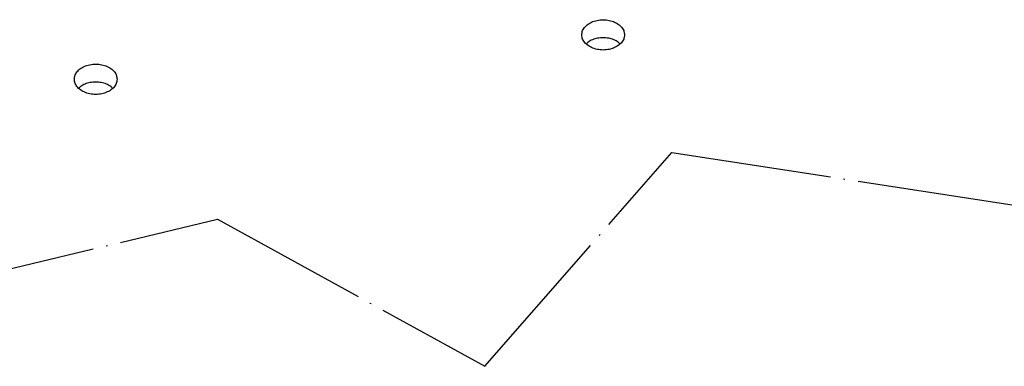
# Model space of a CAD drawing. Header units: inches. Extents: x -129 to 664, y -381 to 179.
# Tile 100 of 109: x 197 to 270, y 76 to 102. Entities that reach past the tile are written whole.
import ezdxf

# ---------------------------------------------------------------- set-up
doc = ezdxf.new("R2010")
doc.units = ezdxf.units.IN
doc.linetypes.add('DOT_CENTER', pattern=[14, 12, -1, 0, -1])
doc.layers.add('1', color=7, linetype='Continuous')

# ---------------------------------------------------------------- blocks, each defined once
blk = doc.blocks.new('probe_card_E7018-96550__304', base_point=(62.195, -65.297))
at = {"color": 7, "linetype": 'Continuous'}
for p, q in [((239.129, 100.324), (239.251, 100.452)), ((241.513, 100.452), (241.635, 100.324)), ((201.148, 97.004), (201.269, 97.132)), ((203.532, 97.132), (203.653, 97.004))]:
    blk.add_line(p, q, dxfattribs=at)
for points, knots in [([(241.982, 100.996), (241.969, 101.105), (241.941, 101.331), (241.732, 101.63), (241.429, 101.872), (241.043, 102.042), (240.608, 102.131), (240.156, 102.131), (239.721, 102.042), (239.336, 101.872), (239.03, 101.63), (238.83, 101.331), (238.759, 100.996), (238.83, 100.661), (239.03, 100.362), (239.336, 100.12), (239.721, 99.949), (240.156, 99.86), (240.608, 99.86), (241.043, 99.949), (241.429, 100.12), (241.732, 100.362), (241.941, 100.661), (241.969, 100.887), (241.982, 100.996)], [0, 0, 0, 0, 0.325266, 0.673968, 1.058894, 1.47971, 1.925989, 2.381396, 2.827675, 3.248491, 3.633417, 3.982119, 4.307385, 4.632652, 4.981354, 5.36628, 5.787095, 6.233374, 6.688782, 7.135061, 7.555876, 7.940803, 8.289504, 8.614771, 8.614771, 8.614771, 8.614771]), ([(241.513, 100.452), (241.405, 100.517), (241.182, 100.652), (240.793, 100.757), (240.382, 100.797), (239.971, 100.757), (239.582, 100.652), (239.359, 100.517), (239.251, 100.452)], [0, 0, 0, 0, 0.377006, 0.779107, 1.195008, 1.610909, 2.01301, 2.390016, 2.390016, 2.390016, 2.390016]), ([(204.001, 97.676), (203.987, 97.785), (203.959, 98.011), (203.75, 98.31), (203.447, 98.552), (203.062, 98.723), (202.627, 98.811), (202.175, 98.811), (201.739, 98.723), (201.355, 98.552), (201.049, 98.31), (200.849, 98.011), (200.778, 97.676), (200.849, 97.341), (201.049, 97.042), (201.355, 96.8), (201.739, 96.629), (202.175, 96.541), (202.627, 96.541), (203.062, 96.629), (203.447, 96.8), (203.75, 97.042), (203.959, 97.341), (203.987, 97.567), (204.001, 97.676)], [0, 0, 0, 0, 0.325266, 0.673968, 1.058894, 1.47971, 1.925989, 2.381396, 2.827675, 3.248491, 3.633417, 3.982119, 4.307385, 4.632652, 4.981354, 5.36628, 5.787095, 6.233374, 6.688782, 7.135061, 7.555876, 7.940803, 8.289504, 8.614771, 8.614771, 8.614771, 8.614771]), ([(203.532, 97.132), (203.424, 97.197), (203.201, 97.332), (202.812, 97.437), (202.401, 97.477), (201.989, 97.437), (201.601, 97.332), (201.377, 97.197), (201.269, 97.132)], [0, 0, 0, 0, 0.377006, 0.779107, 1.195008, 1.610909, 2.01301, 2.390016, 2.390016, 2.390016, 2.390016])]:
    blk.add_open_spline(points, degree=3, knots=knots, dxfattribs=at)
at = {"layer": '1', "color": 1, "linetype": 'DOT_CENTER'}
for p, q in [((231.528, 76.202), (245.528, 92.202)), ((245.528, 92.202), (271.528, 88.202)), ((190.528, 82.202), (211.528, 87.202)), ((211.528, 87.202), (231.528, 76.202))]:
    blk.add_line(p, q, dxfattribs=at)
blk = doc.blocks.new('probe_card_assy__305', base_point=(62.195, -65.297))
blk.add_blockref('probe_card_E7018-96550__304', (62.195, -65.297))
blk = doc.blocks.new('gen1__306', base_point=(202.401, 49.699))
blk.add_blockref('probe_card_assy__305', (62.195, -65.297))
blk = doc.blocks.new('1__307', base_point=(290.469, -315.994))
blk.add_blockref('gen1__306', (202.401, 49.699))
blk = doc.blocks.new('XXXXX-XXXXX', base_point=(290.469, -317.994))
at = {"layer": '1'}
blk.add_blockref('1__307', (290.469, -315.994), dxfattribs=at)

msp = doc.modelspace()

# ---------------------------------------------------------------- block references
msp.add_blockref('XXXXX-XXXXX', (290.469, -317.994))

doc.saveas('drawing.dxf')
